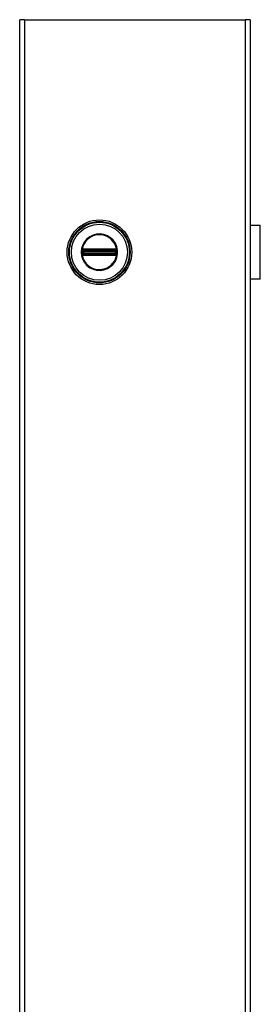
# Model space of a CAD drawing. Header units: inches. Extents: x 0 to 125, y -11 to 69.
# Tile 4 of 7: x 51.64 to 56.05, y 38.39 to 56.39. Entities that reach past the tile are written whole.
import ezdxf

# ---------------------------------------------------------------- set-up
doc = ezdxf.new("R2010")
doc.units = ezdxf.units.IN
doc.header["$MEASUREMENT"] = 0
doc.layers.add('Visible Edges(ANSI)', color=7, linetype='Continuous', lineweight=25)
doc.layers.add('Visible Tangent Edges(ANSI)', color=7, linetype='Continuous', lineweight=25)

msp = doc.modelspace()

# ---------------------------------------------------------------- linework, layer by layer
at = {"layer": 'Visible Edges(ANSI)'}
for p, q in [((51.642, 20.386), (51.642, 56.386)), ((51.728, 56.386), (51.642, 56.386)), ((51.728, 56.386), (55.776, 56.386)), ((55.862, 56.386), (55.776, 56.386)), ((55.862, 56.386), (55.862, 20.386)), ((55.862, 52.629), (56.047, 52.629)), ((56.047, 51.644), (56.047, 52.629)), ((55.864, 52.323), (55.862, 52.323)), ((55.862, 52.285), (55.864, 52.285)), ((55.864, 52.323), (55.864, 52.285)), ((55.864, 51.988), (55.862, 51.988)), ((55.862, 51.949), (55.864, 51.949)), ((55.864, 51.988), (55.864, 51.949)), ((56.047, 51.644), (55.862, 51.644))]:
    msp.add_line(p, q, dxfattribs=at)
msp.add_circle((53.102, 52.136), 0.591, dxfattribs=at)
at = {"layer": 'Visible Tangent Edges(ANSI)'}
for p, q in [((51.728, 56.386), (51.728, 20.386)), ((55.776, 20.386), (55.776, 56.386)), ((55.864, 52.285), (55.864, 51.988)), ((52.777, 52.136), (52.768, 52.136)), ((52.785, 52.09), (52.792, 52.095)), ((52.787, 52.159), (52.795, 52.159)), ((52.787, 52.114), (52.795, 52.114)), ((52.79, 52.176), (52.797, 52.171)), ((52.797, 52.102), (52.79, 52.097)), ((52.792, 52.19), (52.797, 52.182)), ((52.792, 52.083), (52.797, 52.091)), ((52.795, 52.114), (52.795, 52.159)), ((52.803, 52.159), (52.795, 52.159)), ((52.803, 52.114), (52.795, 52.114)), ((52.801, 52.175), (52.797, 52.182)), ((52.797, 52.091), (52.801, 52.098)), ((52.803, 52.114), (52.803, 52.159)), ((52.803, 52.159), (52.806, 52.156)), ((52.806, 52.116), (52.803, 52.114)), ((52.806, 52.193), (52.806, 52.185)), ((52.816, 52.156), (52.806, 52.156)), ((52.806, 52.156), (52.806, 52.116)), ((52.806, 52.116), (52.816, 52.116)), ((52.806, 52.088), (52.806, 52.08)), ((52.813, 52.193), (52.813, 52.185)), ((53.39, 52.193), (52.813, 52.193)), ((52.813, 52.185), (53.39, 52.185)), ((52.813, 52.185), (52.813, 52.177)), ((52.813, 52.177), (53.39, 52.177)), ((52.813, 52.169), (52.813, 52.177)), ((52.813, 52.169), (53.39, 52.169)), ((52.816, 52.166), (52.813, 52.169)), ((52.813, 52.104), (52.816, 52.107)), ((53.39, 52.104), (52.813, 52.104)), ((52.813, 52.095), (52.813, 52.104)), ((53.39, 52.095), (52.813, 52.095)), ((52.813, 52.088), (52.813, 52.095)), ((52.813, 52.088), (52.813, 52.08)), ((53.39, 52.088), (52.813, 52.088)), ((52.813, 52.08), (53.39, 52.08)), ((53.387, 52.166), (52.816, 52.166)), ((52.816, 52.166), (52.816, 52.156)), ((52.816, 52.156), (53.387, 52.156)), ((52.816, 52.116), (52.816, 52.156)), ((53.387, 52.116), (52.816, 52.116)), ((52.816, 52.116), (52.816, 52.107)), ((52.816, 52.107), (53.387, 52.107)), ((53.39, 52.169), (53.387, 52.166)), ((53.387, 52.156), (53.387, 52.166)), ((53.387, 52.156), (53.387, 52.116)), ((53.397, 52.156), (53.387, 52.156)), ((53.387, 52.107), (53.387, 52.116)), ((53.387, 52.116), (53.397, 52.116)), ((53.387, 52.107), (53.39, 52.104)), ((53.39, 52.193), (53.39, 52.185)), ((53.39, 52.185), (53.39, 52.177)), ((53.39, 52.169), (53.39, 52.177)), ((53.39, 52.095), (53.39, 52.104)), ((53.39, 52.088), (53.39, 52.095)), ((53.39, 52.088), (53.39, 52.08)), ((53.397, 52.193), (53.397, 52.185)), ((53.397, 52.156), (53.4, 52.159)), ((53.397, 52.116), (53.397, 52.156)), ((53.4, 52.114), (53.397, 52.116)), ((53.397, 52.088), (53.397, 52.08)), ((53.408, 52.159), (53.4, 52.159)), ((53.4, 52.159), (53.4, 52.114)), ((53.408, 52.114), (53.4, 52.114)), ((53.406, 52.182), (53.402, 52.175)), ((53.402, 52.098), (53.406, 52.091)), ((53.406, 52.182), (53.411, 52.19)), ((53.406, 52.171), (53.413, 52.176)), ((53.413, 52.097), (53.406, 52.102)), ((53.406, 52.091), (53.411, 52.083)), ((53.416, 52.159), (53.408, 52.159)), ((53.408, 52.159), (53.408, 52.114)), ((53.416, 52.114), (53.408, 52.114)), ((53.418, 52.183), (53.411, 52.178)), ((53.411, 52.095), (53.418, 52.09))]:
    msp.add_line(p, q, dxfattribs=at)
at = {"layer": 'Visible Tangent Edges(ANSI)', "flags": 128}
for points in [[(52.768, 52.136), (52.775, 52.069), (52.795, 52.005), (52.828, 51.946), (52.872, 51.894), (52.925, 51.853), (52.986, 51.823), (53.051, 51.807), (53.118, 51.803), (53.185, 51.814), (53.249, 51.837), (53.306, 51.873), (53.355, 51.919), (53.393, 51.975), (53.42, 52.037), (53.434, 52.103), (53.433, 52.17), (53.42, 52.237), (53.393, 52.299), (53.354, 52.354), (53.305, 52.401), (53.248, 52.436), (53.185, 52.46), (53.118, 52.47), (53.051, 52.466), (52.985, 52.449), (52.925, 52.419), (52.871, 52.378), (52.827, 52.327), (52.795, 52.268), (52.775, 52.203), (52.768, 52.136)], [(52.777, 52.136), (52.784, 52.201), (52.803, 52.264), (52.835, 52.321), (52.878, 52.371), (52.929, 52.411), (52.988, 52.44), (53.052, 52.457), (53.118, 52.46), (53.183, 52.451), (53.244, 52.428), (53.3, 52.393), (53.347, 52.348), (53.385, 52.294), (53.411, 52.234), (53.424, 52.17), (53.424, 52.104), (53.411, 52.039), (53.385, 51.979), (53.348, 51.925), (53.3, 51.88), (53.245, 51.845), (53.183, 51.823), (53.118, 51.813), (53.052, 51.816), (52.989, 51.832), (52.93, 51.861), (52.878, 51.901), (52.835, 51.951), (52.803, 52.008), (52.784, 52.071), (52.777, 52.136)], [(52.782, 52.166), (52.782, 52.166), (52.782, 52.166), (52.782, 52.165), (52.782, 52.165), (52.782, 52.165), (52.782, 52.164), (52.781, 52.164), (52.781, 52.164), (52.781, 52.164), (52.781, 52.163), (52.781, 52.163), (52.781, 52.163), (52.781, 52.162), (52.781, 52.162), (52.781, 52.162), (52.781, 52.161), (52.781, 52.161), (52.781, 52.161), (52.781, 52.161), (52.781, 52.16), (52.781, 52.16), (52.781, 52.16), (52.781, 52.159), (52.781, 52.159)], [(52.781, 52.159), (52.781, 52.157), (52.781, 52.155), (52.781, 52.153), (52.781, 52.152), (52.781, 52.15), (52.781, 52.148), (52.781, 52.146), (52.781, 52.144), (52.781, 52.142), (52.781, 52.14), (52.781, 52.138), (52.781, 52.136), (52.781, 52.135), (52.781, 52.133), (52.781, 52.131), (52.781, 52.129), (52.781, 52.127), (52.781, 52.125), (52.781, 52.123), (52.781, 52.121), (52.781, 52.119), (52.781, 52.118), (52.781, 52.116), (52.781, 52.114)], [(52.781, 52.114), (52.781, 52.113), (52.781, 52.113), (52.781, 52.113), (52.781, 52.113), (52.781, 52.112), (52.781, 52.112), (52.781, 52.112), (52.781, 52.111), (52.781, 52.111), (52.781, 52.111), (52.781, 52.11), (52.781, 52.11), (52.781, 52.11), (52.781, 52.11), (52.781, 52.109), (52.781, 52.109), (52.781, 52.109), (52.782, 52.108), (52.782, 52.108), (52.782, 52.108), (52.782, 52.107), (52.782, 52.107), (52.782, 52.107), (52.782, 52.107)], [(52.784, 52.18), (52.784, 52.179), (52.784, 52.179), (52.784, 52.178), (52.783, 52.178), (52.783, 52.177), (52.783, 52.176), (52.783, 52.176), (52.783, 52.175), (52.783, 52.175), (52.783, 52.174), (52.783, 52.174), (52.782, 52.173), (52.782, 52.173), (52.782, 52.172), (52.782, 52.171), (52.782, 52.171), (52.782, 52.17), (52.782, 52.17), (52.782, 52.169), (52.782, 52.169), (52.782, 52.168), (52.782, 52.167), (52.782, 52.167), (52.782, 52.166)], [(52.782, 52.107), (52.782, 52.106), (52.782, 52.105), (52.782, 52.105), (52.782, 52.104), (52.782, 52.104), (52.782, 52.103), (52.782, 52.103), (52.782, 52.102), (52.782, 52.101), (52.782, 52.101), (52.782, 52.1), (52.782, 52.1), (52.783, 52.099), (52.783, 52.099), (52.783, 52.098), (52.783, 52.097), (52.783, 52.097), (52.783, 52.096), (52.783, 52.096), (52.783, 52.095), (52.784, 52.095), (52.784, 52.094), (52.784, 52.094), (52.784, 52.093)], [(52.785, 52.183), (52.785, 52.183), (52.785, 52.183), (52.785, 52.183), (52.785, 52.183), (52.785, 52.183), (52.785, 52.182), (52.785, 52.182), (52.785, 52.182), (52.785, 52.182), (52.785, 52.182), (52.785, 52.182), (52.785, 52.181), (52.784, 52.181), (52.784, 52.181), (52.784, 52.181), (52.784, 52.181), (52.784, 52.181), (52.784, 52.181), (52.784, 52.18), (52.784, 52.18), (52.784, 52.18), (52.784, 52.18), (52.784, 52.18), (52.784, 52.18)], [(52.784, 52.093), (52.784, 52.093), (52.784, 52.093), (52.784, 52.093), (52.784, 52.093), (52.784, 52.092), (52.784, 52.092), (52.784, 52.092), (52.784, 52.092), (52.784, 52.092), (52.784, 52.092), (52.784, 52.091), (52.785, 52.091), (52.785, 52.091), (52.785, 52.091), (52.785, 52.091), (52.785, 52.091), (52.785, 52.091), (52.785, 52.09), (52.785, 52.09), (52.785, 52.09), (52.785, 52.09), (52.785, 52.09), (52.785, 52.09), (52.785, 52.09)], [(52.792, 52.19), (52.792, 52.189), (52.792, 52.189), (52.791, 52.189), (52.791, 52.189), (52.791, 52.188), (52.79, 52.188), (52.79, 52.188), (52.79, 52.188), (52.789, 52.188), (52.789, 52.187), (52.789, 52.187), (52.789, 52.187), (52.788, 52.186), (52.788, 52.186), (52.788, 52.186), (52.787, 52.186), (52.787, 52.185), (52.787, 52.185), (52.786, 52.185), (52.786, 52.185), (52.786, 52.184), (52.786, 52.184), (52.785, 52.184), (52.785, 52.183)], [(52.785, 52.09), (52.785, 52.089), (52.786, 52.089), (52.786, 52.089), (52.786, 52.088), (52.786, 52.088), (52.787, 52.088), (52.787, 52.087), (52.787, 52.087), (52.788, 52.087), (52.788, 52.087), (52.788, 52.086), (52.789, 52.086), (52.789, 52.086), (52.789, 52.086), (52.789, 52.085), (52.79, 52.085), (52.79, 52.085), (52.79, 52.085), (52.791, 52.084), (52.791, 52.084), (52.791, 52.084), (52.792, 52.084), (52.792, 52.083), (52.792, 52.083)], [(52.787, 52.166), (52.787, 52.167), (52.787, 52.167), (52.787, 52.168), (52.787, 52.168), (52.788, 52.168), (52.788, 52.169), (52.788, 52.169), (52.788, 52.17), (52.788, 52.17), (52.788, 52.17), (52.788, 52.171), (52.788, 52.171), (52.788, 52.172), (52.788, 52.172), (52.788, 52.172), (52.789, 52.173), (52.789, 52.173), (52.789, 52.173), (52.789, 52.174), (52.789, 52.174), (52.789, 52.174), (52.79, 52.175), (52.79, 52.175), (52.79, 52.176)], [(52.787, 52.159), (52.787, 52.16), (52.787, 52.16), (52.787, 52.16), (52.787, 52.16), (52.787, 52.161), (52.787, 52.161), (52.787, 52.161), (52.787, 52.162), (52.787, 52.162), (52.787, 52.162), (52.787, 52.162), (52.787, 52.163), (52.787, 52.163), (52.787, 52.163), (52.787, 52.164), (52.787, 52.164), (52.787, 52.164), (52.787, 52.165), (52.787, 52.165), (52.787, 52.165), (52.787, 52.165), (52.787, 52.166), (52.787, 52.166), (52.787, 52.166)], [(52.787, 52.114), (52.787, 52.116), (52.787, 52.117), (52.787, 52.119), (52.787, 52.121), (52.787, 52.123), (52.787, 52.125), (52.787, 52.127), (52.787, 52.129), (52.787, 52.131), (52.787, 52.133), (52.787, 52.135), (52.787, 52.136), (52.787, 52.138), (52.787, 52.14), (52.787, 52.142), (52.787, 52.144), (52.787, 52.146), (52.787, 52.148), (52.787, 52.15), (52.787, 52.152), (52.787, 52.154), (52.787, 52.155), (52.787, 52.157), (52.787, 52.159)], [(52.787, 52.106), (52.787, 52.107), (52.787, 52.107), (52.787, 52.107), (52.787, 52.108), (52.787, 52.108), (52.787, 52.108), (52.787, 52.109), (52.787, 52.109), (52.787, 52.109), (52.787, 52.109), (52.787, 52.11), (52.787, 52.11), (52.787, 52.11), (52.787, 52.111), (52.787, 52.111), (52.787, 52.111), (52.787, 52.112), (52.787, 52.112), (52.787, 52.112), (52.787, 52.112), (52.787, 52.113), (52.787, 52.113), (52.787, 52.113), (52.787, 52.114)], [(52.79, 52.097), (52.79, 52.098), (52.79, 52.098), (52.789, 52.098), (52.789, 52.099), (52.789, 52.099), (52.789, 52.099), (52.789, 52.1), (52.789, 52.1), (52.788, 52.101), (52.788, 52.101), (52.788, 52.101), (52.788, 52.102), (52.788, 52.102), (52.788, 52.102), (52.788, 52.103), (52.788, 52.103), (52.788, 52.104), (52.788, 52.104), (52.788, 52.104), (52.787, 52.105), (52.787, 52.105), (52.787, 52.106), (52.787, 52.106), (52.787, 52.106)], [(52.79, 52.176), (52.79, 52.176), (52.79, 52.176), (52.79, 52.176), (52.79, 52.176), (52.79, 52.176), (52.79, 52.176), (52.791, 52.176), (52.791, 52.176), (52.791, 52.176), (52.791, 52.177), (52.791, 52.177), (52.791, 52.177), (52.791, 52.177), (52.791, 52.177), (52.791, 52.177), (52.791, 52.177), (52.791, 52.177), (52.791, 52.177), (52.791, 52.177), (52.791, 52.178), (52.792, 52.178), (52.792, 52.178), (52.792, 52.178), (52.792, 52.178)], [(52.792, 52.095), (52.792, 52.095), (52.792, 52.095), (52.792, 52.095), (52.791, 52.095), (52.791, 52.095), (52.791, 52.095), (52.791, 52.096), (52.791, 52.096), (52.791, 52.096), (52.791, 52.096), (52.791, 52.096), (52.791, 52.096), (52.791, 52.096), (52.791, 52.096), (52.791, 52.096), (52.791, 52.096), (52.791, 52.097), (52.79, 52.097), (52.79, 52.097), (52.79, 52.097), (52.79, 52.097), (52.79, 52.097), (52.79, 52.097), (52.79, 52.097)], [(52.806, 52.193), (52.805, 52.193), (52.805, 52.193), (52.804, 52.193), (52.803, 52.193), (52.803, 52.193), (52.802, 52.193), (52.802, 52.193), (52.801, 52.193), (52.801, 52.193), (52.8, 52.192), (52.799, 52.192), (52.799, 52.192), (52.798, 52.192), (52.798, 52.192), (52.797, 52.192), (52.797, 52.191), (52.796, 52.191), (52.796, 52.191), (52.795, 52.191), (52.795, 52.191), (52.794, 52.19), (52.793, 52.19), (52.793, 52.19), (52.792, 52.19)], [(52.792, 52.178), (52.792, 52.178), (52.792, 52.178), (52.792, 52.179), (52.792, 52.179), (52.793, 52.179), (52.793, 52.179), (52.793, 52.179), (52.793, 52.18), (52.793, 52.18), (52.794, 52.18), (52.794, 52.18), (52.794, 52.18), (52.794, 52.18), (52.794, 52.181), (52.795, 52.181), (52.795, 52.181), (52.795, 52.181), (52.795, 52.181), (52.796, 52.181), (52.796, 52.182), (52.796, 52.182), (52.796, 52.182), (52.797, 52.182), (52.797, 52.182)], [(52.797, 52.091), (52.797, 52.091), (52.796, 52.091), (52.796, 52.091), (52.796, 52.091), (52.796, 52.091), (52.795, 52.092), (52.795, 52.092), (52.795, 52.092), (52.795, 52.092), (52.794, 52.092), (52.794, 52.092), (52.794, 52.093), (52.794, 52.093), (52.794, 52.093), (52.793, 52.093), (52.793, 52.093), (52.793, 52.093), (52.793, 52.094), (52.793, 52.094), (52.792, 52.094), (52.792, 52.094), (52.792, 52.094), (52.792, 52.095), (52.792, 52.095)], [(52.792, 52.083), (52.793, 52.083), (52.793, 52.083), (52.794, 52.082), (52.795, 52.082), (52.795, 52.082), (52.796, 52.082), (52.796, 52.082), (52.797, 52.081), (52.797, 52.081), (52.798, 52.081), (52.798, 52.081), (52.799, 52.081), (52.799, 52.08), (52.8, 52.08), (52.801, 52.08), (52.801, 52.08), (52.802, 52.08), (52.802, 52.08), (52.803, 52.08), (52.803, 52.08), (52.804, 52.08), (52.805, 52.08), (52.805, 52.08), (52.806, 52.08)], [(52.795, 52.159), (52.795, 52.16), (52.795, 52.16), (52.795, 52.16), (52.795, 52.16), (52.795, 52.161), (52.795, 52.161), (52.795, 52.161), (52.795, 52.162), (52.795, 52.162), (52.795, 52.162), (52.795, 52.163), (52.795, 52.163), (52.795, 52.163), (52.795, 52.164), (52.795, 52.164), (52.795, 52.164), (52.795, 52.165), (52.795, 52.165), (52.795, 52.165), (52.795, 52.165), (52.795, 52.166), (52.795, 52.166), (52.795, 52.166), (52.796, 52.167)], [(52.796, 52.106), (52.795, 52.107), (52.795, 52.107), (52.795, 52.107), (52.795, 52.107), (52.795, 52.108), (52.795, 52.108), (52.795, 52.108), (52.795, 52.109), (52.795, 52.109), (52.795, 52.109), (52.795, 52.11), (52.795, 52.11), (52.795, 52.11), (52.795, 52.11), (52.795, 52.111), (52.795, 52.111), (52.795, 52.111), (52.795, 52.112), (52.795, 52.112), (52.795, 52.112), (52.795, 52.113), (52.795, 52.113), (52.795, 52.113), (52.795, 52.114)], [(52.796, 52.167), (52.796, 52.167), (52.796, 52.167), (52.796, 52.167), (52.796, 52.167), (52.796, 52.168), (52.796, 52.168), (52.796, 52.168), (52.796, 52.168), (52.796, 52.168), (52.796, 52.169), (52.796, 52.169), (52.796, 52.169), (52.796, 52.169), (52.796, 52.169), (52.797, 52.17), (52.797, 52.17), (52.797, 52.17), (52.797, 52.17), (52.797, 52.17), (52.797, 52.17), (52.797, 52.171), (52.797, 52.171), (52.797, 52.171), (52.797, 52.171)], [(52.797, 52.102), (52.797, 52.102), (52.797, 52.102), (52.797, 52.102), (52.797, 52.102), (52.797, 52.103), (52.797, 52.103), (52.797, 52.103), (52.797, 52.103), (52.797, 52.103), (52.796, 52.103), (52.796, 52.104), (52.796, 52.104), (52.796, 52.104), (52.796, 52.104), (52.796, 52.104), (52.796, 52.105), (52.796, 52.105), (52.796, 52.105), (52.796, 52.105), (52.796, 52.105), (52.796, 52.106), (52.796, 52.106), (52.796, 52.106), (52.796, 52.106)], [(52.797, 52.182), (52.797, 52.182), (52.797, 52.183), (52.798, 52.183), (52.798, 52.183), (52.799, 52.183), (52.799, 52.183), (52.799, 52.183), (52.8, 52.184), (52.8, 52.184), (52.8, 52.184), (52.801, 52.184), (52.801, 52.184), (52.802, 52.184), (52.802, 52.184), (52.802, 52.184), (52.803, 52.184), (52.803, 52.184), (52.803, 52.184), (52.804, 52.185), (52.804, 52.185), (52.805, 52.185), (52.805, 52.185), (52.805, 52.185), (52.806, 52.185)], [(52.806, 52.088), (52.805, 52.088), (52.805, 52.088), (52.805, 52.088), (52.804, 52.088), (52.804, 52.088), (52.803, 52.088), (52.803, 52.088), (52.803, 52.088), (52.802, 52.089), (52.802, 52.089), (52.802, 52.089), (52.801, 52.089), (52.801, 52.089), (52.8, 52.089), (52.8, 52.089), (52.8, 52.089), (52.799, 52.089), (52.799, 52.09), (52.799, 52.09), (52.798, 52.09), (52.798, 52.09), (52.797, 52.09), (52.797, 52.09), (52.797, 52.091)], [(52.801, 52.175), (52.801, 52.175), (52.801, 52.175), (52.802, 52.175), (52.802, 52.175), (52.802, 52.175), (52.802, 52.175), (52.802, 52.176), (52.803, 52.176), (52.803, 52.176), (52.803, 52.176), (52.803, 52.176), (52.803, 52.176), (52.803, 52.176), (52.804, 52.176), (52.804, 52.176), (52.804, 52.176), (52.804, 52.176), (52.804, 52.176), (52.805, 52.176), (52.805, 52.177), (52.805, 52.177), (52.805, 52.177), (52.805, 52.177), (52.806, 52.177)], [(52.806, 52.096), (52.805, 52.096), (52.805, 52.096), (52.805, 52.096), (52.805, 52.096), (52.805, 52.096), (52.804, 52.096), (52.804, 52.096), (52.804, 52.097), (52.804, 52.097), (52.804, 52.097), (52.803, 52.097), (52.803, 52.097), (52.803, 52.097), (52.803, 52.097), (52.803, 52.097), (52.803, 52.097), (52.802, 52.097), (52.802, 52.097), (52.802, 52.097), (52.802, 52.098), (52.802, 52.098), (52.801, 52.098), (52.801, 52.098), (52.801, 52.098)], [(52.813, 52.193), (52.813, 52.193), (52.812, 52.193), (52.812, 52.193), (52.812, 52.193), (52.812, 52.193), (52.811, 52.193), (52.811, 52.193), (52.811, 52.193), (52.81, 52.193), (52.81, 52.193), (52.81, 52.193), (52.809, 52.193), (52.809, 52.193), (52.809, 52.193), (52.808, 52.193), (52.808, 52.193), (52.808, 52.193), (52.808, 52.193), (52.807, 52.193), (52.807, 52.193), (52.807, 52.193), (52.806, 52.193), (52.806, 52.193), (52.806, 52.193)], [(52.806, 52.185), (52.806, 52.185), (52.806, 52.185), (52.807, 52.185), (52.807, 52.185), (52.807, 52.185), (52.808, 52.185), (52.808, 52.185), (52.808, 52.185), (52.809, 52.185), (52.809, 52.185), (52.809, 52.185), (52.809, 52.185), (52.81, 52.185), (52.81, 52.185), (52.81, 52.185), (52.811, 52.185), (52.811, 52.185), (52.811, 52.185), (52.812, 52.185), (52.812, 52.185), (52.812, 52.185), (52.812, 52.185), (52.813, 52.185), (52.813, 52.185)], [(52.806, 52.177), (52.806, 52.177), (52.806, 52.177), (52.807, 52.177), (52.807, 52.177), (52.807, 52.177), (52.807, 52.177), (52.808, 52.177), (52.808, 52.177), (52.808, 52.177), (52.809, 52.177), (52.809, 52.177), (52.809, 52.177), (52.81, 52.177), (52.81, 52.177), (52.81, 52.177), (52.81, 52.177), (52.811, 52.177), (52.811, 52.177), (52.811, 52.177), (52.812, 52.177), (52.812, 52.177), (52.812, 52.177), (52.813, 52.177), (52.813, 52.177)], [(52.813, 52.095), (52.813, 52.095), (52.812, 52.095), (52.812, 52.095), (52.812, 52.095), (52.811, 52.095), (52.811, 52.095), (52.811, 52.095), (52.81, 52.095), (52.81, 52.095), (52.81, 52.095), (52.81, 52.095), (52.809, 52.096), (52.809, 52.096), (52.809, 52.096), (52.808, 52.096), (52.808, 52.096), (52.808, 52.096), (52.807, 52.096), (52.807, 52.096), (52.807, 52.096), (52.807, 52.096), (52.806, 52.096), (52.806, 52.096), (52.806, 52.096)], [(52.813, 52.088), (52.813, 52.088), (52.812, 52.088), (52.812, 52.088), (52.812, 52.088), (52.812, 52.088), (52.811, 52.088), (52.811, 52.088), (52.811, 52.088), (52.81, 52.088), (52.81, 52.088), (52.81, 52.088), (52.809, 52.088), (52.809, 52.088), (52.809, 52.088), (52.809, 52.088), (52.808, 52.088), (52.808, 52.088), (52.808, 52.088), (52.807, 52.088), (52.807, 52.088), (52.807, 52.088), (52.806, 52.088), (52.806, 52.088), (52.806, 52.088)], [(52.806, 52.08), (52.806, 52.08), (52.806, 52.08), (52.807, 52.08), (52.807, 52.08), (52.807, 52.08), (52.808, 52.08), (52.808, 52.08), (52.808, 52.08), (52.808, 52.08), (52.809, 52.08), (52.809, 52.08), (52.809, 52.08), (52.81, 52.08), (52.81, 52.08), (52.81, 52.08), (52.811, 52.08), (52.811, 52.08), (52.811, 52.08), (52.812, 52.08), (52.812, 52.08), (52.812, 52.08), (52.812, 52.08), (52.813, 52.08), (52.813, 52.08)], [(53.397, 52.193), (53.397, 52.193), (53.397, 52.193), (53.397, 52.193), (53.396, 52.193), (53.396, 52.193), (53.396, 52.193), (53.395, 52.193), (53.395, 52.193), (53.395, 52.193), (53.394, 52.193), (53.394, 52.193), (53.394, 52.193), (53.393, 52.193), (53.393, 52.193), (53.393, 52.193), (53.393, 52.193), (53.392, 52.193), (53.392, 52.193), (53.392, 52.193), (53.391, 52.193), (53.391, 52.193), (53.391, 52.193), (53.39, 52.193), (53.39, 52.193)], [(53.39, 52.185), (53.39, 52.185), (53.391, 52.185), (53.391, 52.185), (53.391, 52.185), (53.392, 52.185), (53.392, 52.185), (53.392, 52.185), (53.392, 52.185), (53.393, 52.185), (53.393, 52.185), (53.393, 52.185), (53.394, 52.185), (53.394, 52.185), (53.394, 52.185), (53.395, 52.185), (53.395, 52.185), (53.395, 52.185), (53.395, 52.185), (53.396, 52.185), (53.396, 52.185), (53.396, 52.185), (53.397, 52.185), (53.397, 52.185), (53.397, 52.185)], [(53.39, 52.177), (53.39, 52.177), (53.391, 52.177), (53.391, 52.177), (53.391, 52.177), (53.392, 52.177), (53.392, 52.177), (53.392, 52.177), (53.393, 52.177), (53.393, 52.177), (53.393, 52.177), (53.394, 52.177), (53.394, 52.177), (53.394, 52.177), (53.395, 52.177), (53.395, 52.177), (53.395, 52.177), (53.395, 52.177), (53.396, 52.177), (53.396, 52.177), (53.396, 52.177), (53.397, 52.177), (53.397, 52.177), (53.397, 52.177), (53.397, 52.177)], [(53.397, 52.096), (53.397, 52.096), (53.397, 52.096), (53.397, 52.096), (53.396, 52.096), (53.396, 52.096), (53.396, 52.096), (53.395, 52.096), (53.395, 52.096), (53.395, 52.096), (53.395, 52.096), (53.394, 52.096), (53.394, 52.096), (53.394, 52.095), (53.393, 52.095), (53.393, 52.095), (53.393, 52.095), (53.392, 52.095), (53.392, 52.095), (53.392, 52.095), (53.391, 52.095), (53.391, 52.095), (53.391, 52.095), (53.39, 52.095), (53.39, 52.095)], [(53.397, 52.088), (53.397, 52.088), (53.397, 52.088), (53.396, 52.088), (53.396, 52.088), (53.396, 52.088), (53.395, 52.088), (53.395, 52.088), (53.395, 52.088), (53.395, 52.088), (53.394, 52.088), (53.394, 52.088), (53.394, 52.088), (53.393, 52.088), (53.393, 52.088), (53.393, 52.088), (53.392, 52.088), (53.392, 52.088), (53.392, 52.088), (53.392, 52.088), (53.391, 52.088), (53.391, 52.088), (53.391, 52.088), (53.39, 52.088), (53.39, 52.088)], [(53.39, 52.08), (53.39, 52.08), (53.391, 52.08), (53.391, 52.08), (53.391, 52.08), (53.392, 52.08), (53.392, 52.08), (53.392, 52.08), (53.393, 52.08), (53.393, 52.08), (53.393, 52.08), (53.393, 52.08), (53.394, 52.08), (53.394, 52.08), (53.394, 52.08), (53.395, 52.08), (53.395, 52.08), (53.395, 52.08), (53.396, 52.08), (53.396, 52.08), (53.396, 52.08), (53.397, 52.08), (53.397, 52.08), (53.397, 52.08), (53.397, 52.08)], [(53.411, 52.19), (53.41, 52.19), (53.41, 52.19), (53.409, 52.19), (53.409, 52.191), (53.408, 52.191), (53.408, 52.191), (53.407, 52.191), (53.407, 52.191), (53.406, 52.192), (53.405, 52.192), (53.405, 52.192), (53.404, 52.192), (53.404, 52.192), (53.403, 52.192), (53.403, 52.193), (53.402, 52.193), (53.401, 52.193), (53.401, 52.193), (53.4, 52.193), (53.4, 52.193), (53.399, 52.193), (53.399, 52.193), (53.398, 52.193), (53.397, 52.193)], [(53.397, 52.185), (53.398, 52.185), (53.398, 52.185), (53.399, 52.185), (53.399, 52.185), (53.399, 52.185), (53.4, 52.184), (53.4, 52.184), (53.4, 52.184), (53.401, 52.184), (53.401, 52.184), (53.402, 52.184), (53.402, 52.184), (53.402, 52.184), (53.403, 52.184), (53.403, 52.184), (53.404, 52.184), (53.404, 52.183), (53.404, 52.183), (53.405, 52.183), (53.405, 52.183), (53.405, 52.183), (53.406, 52.183), (53.406, 52.182), (53.406, 52.182)], [(53.397, 52.177), (53.398, 52.177), (53.398, 52.177), (53.398, 52.177), (53.398, 52.177), (53.398, 52.176), (53.399, 52.176), (53.399, 52.176), (53.399, 52.176), (53.399, 52.176), (53.399, 52.176), (53.4, 52.176), (53.4, 52.176), (53.4, 52.176), (53.4, 52.176), (53.4, 52.176), (53.401, 52.176), (53.401, 52.176), (53.401, 52.175), (53.401, 52.175), (53.401, 52.175), (53.402, 52.175), (53.402, 52.175), (53.402, 52.175), (53.402, 52.175)], [(53.402, 52.098), (53.402, 52.098), (53.402, 52.098), (53.402, 52.098), (53.401, 52.098), (53.401, 52.097), (53.401, 52.097), (53.401, 52.097), (53.401, 52.097), (53.4, 52.097), (53.4, 52.097), (53.4, 52.097), (53.4, 52.097), (53.4, 52.097), (53.399, 52.097), (53.399, 52.097), (53.399, 52.097), (53.399, 52.096), (53.399, 52.096), (53.398, 52.096), (53.398, 52.096), (53.398, 52.096), (53.398, 52.096), (53.398, 52.096), (53.397, 52.096)], [(53.406, 52.091), (53.406, 52.09), (53.406, 52.09), (53.405, 52.09), (53.405, 52.09), (53.405, 52.09), (53.404, 52.09), (53.404, 52.089), (53.404, 52.089), (53.403, 52.089), (53.403, 52.089), (53.402, 52.089), (53.402, 52.089), (53.402, 52.089), (53.401, 52.089), (53.401, 52.089), (53.4, 52.088), (53.4, 52.088), (53.4, 52.088), (53.399, 52.088), (53.399, 52.088), (53.399, 52.088), (53.398, 52.088), (53.398, 52.088), (53.397, 52.088)], [(53.397, 52.08), (53.398, 52.08), (53.399, 52.08), (53.399, 52.08), (53.4, 52.08), (53.4, 52.08), (53.401, 52.08), (53.401, 52.08), (53.402, 52.08), (53.403, 52.08), (53.403, 52.08), (53.404, 52.08), (53.404, 52.081), (53.405, 52.081), (53.405, 52.081), (53.406, 52.081), (53.407, 52.081), (53.407, 52.082), (53.408, 52.082), (53.408, 52.082), (53.409, 52.082), (53.409, 52.082), (53.41, 52.083), (53.41, 52.083), (53.411, 52.083)], [(53.406, 52.182), (53.407, 52.182), (53.407, 52.182), (53.407, 52.182), (53.407, 52.182), (53.408, 52.181), (53.408, 52.181), (53.408, 52.181), (53.408, 52.181), (53.408, 52.181), (53.409, 52.181), (53.409, 52.18), (53.409, 52.18), (53.409, 52.18), (53.41, 52.18), (53.41, 52.18), (53.41, 52.18), (53.41, 52.179), (53.41, 52.179), (53.41, 52.179), (53.411, 52.179), (53.411, 52.179), (53.411, 52.178), (53.411, 52.178), (53.411, 52.178)], [(53.406, 52.171), (53.406, 52.171), (53.406, 52.171), (53.406, 52.171), (53.406, 52.17), (53.406, 52.17), (53.406, 52.17), (53.406, 52.17), (53.407, 52.17), (53.407, 52.17), (53.407, 52.169), (53.407, 52.169), (53.407, 52.169), (53.407, 52.169), (53.407, 52.169), (53.407, 52.168), (53.407, 52.168), (53.407, 52.168), (53.407, 52.168), (53.407, 52.168), (53.407, 52.167), (53.408, 52.167), (53.408, 52.167), (53.408, 52.167), (53.408, 52.167)], [(53.408, 52.106), (53.408, 52.106), (53.408, 52.106), (53.408, 52.106), (53.407, 52.105), (53.407, 52.105), (53.407, 52.105), (53.407, 52.105), (53.407, 52.105), (53.407, 52.104), (53.407, 52.104), (53.407, 52.104), (53.407, 52.104), (53.407, 52.104), (53.407, 52.103), (53.407, 52.103), (53.407, 52.103), (53.406, 52.103), (53.406, 52.103), (53.406, 52.103), (53.406, 52.102), (53.406, 52.102), (53.406, 52.102), (53.406, 52.102), (53.406, 52.102)], [(53.411, 52.095), (53.411, 52.095), (53.411, 52.094), (53.411, 52.094), (53.411, 52.094), (53.41, 52.094), (53.41, 52.094), (53.41, 52.093), (53.41, 52.093), (53.41, 52.093), (53.41, 52.093), (53.409, 52.093), (53.409, 52.093), (53.409, 52.092), (53.409, 52.092), (53.408, 52.092), (53.408, 52.092), (53.408, 52.092), (53.408, 52.092), (53.408, 52.091), (53.407, 52.091), (53.407, 52.091), (53.407, 52.091), (53.407, 52.091), (53.406, 52.091)], [(53.408, 52.167), (53.408, 52.166), (53.408, 52.166), (53.408, 52.166), (53.408, 52.165), (53.408, 52.165), (53.408, 52.165), (53.408, 52.165), (53.408, 52.164), (53.408, 52.164), (53.408, 52.164), (53.408, 52.163), (53.408, 52.163), (53.408, 52.163), (53.408, 52.162), (53.408, 52.162), (53.408, 52.162), (53.408, 52.161), (53.408, 52.161), (53.408, 52.161), (53.408, 52.16), (53.408, 52.16), (53.408, 52.16), (53.408, 52.16), (53.408, 52.159)], [(53.408, 52.114), (53.408, 52.113), (53.408, 52.113), (53.408, 52.113), (53.408, 52.112), (53.408, 52.112), (53.408, 52.112), (53.408, 52.111), (53.408, 52.111), (53.408, 52.111), (53.408, 52.11), (53.408, 52.11), (53.408, 52.11), (53.408, 52.11), (53.408, 52.109), (53.408, 52.109), (53.408, 52.109), (53.408, 52.108), (53.408, 52.108), (53.408, 52.108), (53.408, 52.107), (53.408, 52.107), (53.408, 52.107), (53.408, 52.107), (53.408, 52.106)], [(53.418, 52.183), (53.418, 52.184), (53.417, 52.184), (53.417, 52.184), (53.417, 52.185), (53.417, 52.185), (53.416, 52.185), (53.416, 52.185), (53.416, 52.186), (53.416, 52.186), (53.415, 52.186), (53.415, 52.186), (53.415, 52.187), (53.414, 52.187), (53.414, 52.187), (53.414, 52.188), (53.413, 52.188), (53.413, 52.188), (53.413, 52.188), (53.412, 52.188), (53.412, 52.189), (53.412, 52.189), (53.411, 52.189), (53.411, 52.189), (53.411, 52.19)], [(53.411, 52.178), (53.411, 52.178), (53.412, 52.178), (53.412, 52.178), (53.412, 52.178), (53.412, 52.177), (53.412, 52.177), (53.412, 52.177), (53.412, 52.177), (53.412, 52.177), (53.412, 52.177), (53.412, 52.177), (53.412, 52.177), (53.412, 52.177), (53.412, 52.177), (53.413, 52.176), (53.413, 52.176), (53.413, 52.176), (53.413, 52.176), (53.413, 52.176), (53.413, 52.176), (53.413, 52.176), (53.413, 52.176), (53.413, 52.176), (53.413, 52.176)], [(53.413, 52.097), (53.413, 52.097), (53.413, 52.097), (53.413, 52.097), (53.413, 52.097), (53.413, 52.097), (53.413, 52.097), (53.413, 52.097), (53.413, 52.096), (53.413, 52.096), (53.412, 52.096), (53.412, 52.096), (53.412, 52.096), (53.412, 52.096), (53.412, 52.096), (53.412, 52.096), (53.412, 52.096), (53.412, 52.096), (53.412, 52.095), (53.412, 52.095), (53.412, 52.095), (53.412, 52.095), (53.412, 52.095), (53.411, 52.095), (53.411, 52.095)], [(53.411, 52.083), (53.411, 52.083), (53.411, 52.084), (53.412, 52.084), (53.412, 52.084), (53.412, 52.084), (53.413, 52.085), (53.413, 52.085), (53.413, 52.085), (53.414, 52.085), (53.414, 52.086), (53.414, 52.086), (53.415, 52.086), (53.415, 52.086), (53.415, 52.087), (53.416, 52.087), (53.416, 52.087), (53.416, 52.087), (53.416, 52.088), (53.417, 52.088), (53.417, 52.088), (53.417, 52.089), (53.417, 52.089), (53.418, 52.089), (53.418, 52.09)], [(53.413, 52.176), (53.413, 52.175), (53.414, 52.175), (53.414, 52.174), (53.414, 52.174), (53.414, 52.174), (53.414, 52.173), (53.414, 52.173), (53.415, 52.173), (53.415, 52.172), (53.415, 52.172), (53.415, 52.172), (53.415, 52.171), (53.415, 52.171), (53.415, 52.17), (53.415, 52.17), (53.415, 52.17), (53.416, 52.169), (53.416, 52.169), (53.416, 52.168), (53.416, 52.168), (53.416, 52.168), (53.416, 52.167), (53.416, 52.167), (53.416, 52.166)], [(53.416, 52.106), (53.416, 52.106), (53.416, 52.106), (53.416, 52.105), (53.416, 52.105), (53.416, 52.104), (53.416, 52.104), (53.416, 52.104), (53.415, 52.103), (53.415, 52.103), (53.415, 52.102), (53.415, 52.102), (53.415, 52.102), (53.415, 52.101), (53.415, 52.101), (53.415, 52.101), (53.415, 52.1), (53.414, 52.1), (53.414, 52.099), (53.414, 52.099), (53.414, 52.099), (53.414, 52.098), (53.414, 52.098), (53.413, 52.098), (53.413, 52.097)], [(53.416, 52.166), (53.416, 52.166), (53.416, 52.166), (53.416, 52.165), (53.416, 52.165), (53.416, 52.165), (53.416, 52.165), (53.416, 52.164), (53.416, 52.164), (53.416, 52.164), (53.416, 52.163), (53.416, 52.163), (53.416, 52.163), (53.416, 52.162), (53.416, 52.162), (53.416, 52.162), (53.416, 52.162), (53.416, 52.161), (53.416, 52.161), (53.416, 52.161), (53.416, 52.16), (53.416, 52.16), (53.416, 52.16), (53.416, 52.16), (53.416, 52.159)], [(53.416, 52.159), (53.416, 52.157), (53.416, 52.155), (53.416, 52.154), (53.416, 52.152), (53.416, 52.15), (53.416, 52.148), (53.416, 52.146), (53.416, 52.144), (53.416, 52.142), (53.416, 52.14), (53.416, 52.138), (53.416, 52.136), (53.416, 52.135), (53.416, 52.133), (53.416, 52.131), (53.416, 52.129), (53.416, 52.127), (53.416, 52.125), (53.416, 52.123), (53.416, 52.121), (53.416, 52.119), (53.416, 52.117), (53.416, 52.116), (53.416, 52.114)], [(53.416, 52.114), (53.416, 52.113), (53.416, 52.113), (53.416, 52.113), (53.416, 52.112), (53.416, 52.112), (53.416, 52.112), (53.416, 52.112), (53.416, 52.111), (53.416, 52.111), (53.416, 52.111), (53.416, 52.11), (53.416, 52.11), (53.416, 52.11), (53.416, 52.109), (53.416, 52.109), (53.416, 52.109), (53.416, 52.109), (53.416, 52.108), (53.416, 52.108), (53.416, 52.108), (53.416, 52.107), (53.416, 52.107), (53.416, 52.107), (53.416, 52.106)], [(53.419, 52.18), (53.419, 52.18), (53.419, 52.18), (53.419, 52.18), (53.419, 52.18), (53.419, 52.18), (53.419, 52.181), (53.419, 52.181), (53.419, 52.181), (53.419, 52.181), (53.419, 52.181), (53.419, 52.181), (53.419, 52.181), (53.419, 52.182), (53.419, 52.182), (53.418, 52.182), (53.418, 52.182), (53.418, 52.182), (53.418, 52.182), (53.418, 52.183), (53.418, 52.183), (53.418, 52.183), (53.418, 52.183), (53.418, 52.183), (53.418, 52.183)], [(53.418, 52.09), (53.418, 52.09), (53.418, 52.09), (53.418, 52.09), (53.418, 52.09), (53.418, 52.09), (53.418, 52.09), (53.418, 52.091), (53.418, 52.091), (53.418, 52.091), (53.419, 52.091), (53.419, 52.091), (53.419, 52.091), (53.419, 52.091), (53.419, 52.092), (53.419, 52.092), (53.419, 52.092), (53.419, 52.092), (53.419, 52.092), (53.419, 52.092), (53.419, 52.093), (53.419, 52.093), (53.419, 52.093), (53.419, 52.093), (53.419, 52.093)], [(53.422, 52.166), (53.422, 52.167), (53.421, 52.167), (53.421, 52.168), (53.421, 52.169), (53.421, 52.169), (53.421, 52.17), (53.421, 52.17), (53.421, 52.171), (53.421, 52.171), (53.421, 52.172), (53.421, 52.173), (53.421, 52.173), (53.421, 52.174), (53.421, 52.174), (53.42, 52.175), (53.42, 52.175), (53.42, 52.176), (53.42, 52.176), (53.42, 52.177), (53.42, 52.178), (53.42, 52.178), (53.419, 52.179), (53.419, 52.179), (53.419, 52.18)], [(53.419, 52.093), (53.419, 52.094), (53.419, 52.094), (53.42, 52.095), (53.42, 52.095), (53.42, 52.096), (53.42, 52.096), (53.42, 52.097), (53.42, 52.097), (53.42, 52.098), (53.421, 52.099), (53.421, 52.099), (53.421, 52.1), (53.421, 52.1), (53.421, 52.101), (53.421, 52.101), (53.421, 52.102), (53.421, 52.103), (53.421, 52.103), (53.421, 52.104), (53.421, 52.104), (53.421, 52.105), (53.421, 52.105), (53.422, 52.106), (53.422, 52.107)], [(53.422, 52.159), (53.422, 52.159), (53.422, 52.16), (53.422, 52.16), (53.422, 52.16), (53.422, 52.161), (53.422, 52.161), (53.422, 52.161), (53.422, 52.161), (53.422, 52.162), (53.422, 52.162), (53.422, 52.162), (53.422, 52.163), (53.422, 52.163), (53.422, 52.163), (53.422, 52.164), (53.422, 52.164), (53.422, 52.164), (53.422, 52.164), (53.422, 52.165), (53.422, 52.165), (53.422, 52.165), (53.422, 52.166), (53.422, 52.166), (53.422, 52.166)], [(53.422, 52.114), (53.422, 52.116), (53.422, 52.118), (53.422, 52.119), (53.422, 52.121), (53.422, 52.123), (53.422, 52.125), (53.422, 52.127), (53.422, 52.129), (53.422, 52.131), (53.422, 52.133), (53.422, 52.135), (53.422, 52.136), (53.422, 52.138), (53.422, 52.14), (53.422, 52.142), (53.422, 52.144), (53.422, 52.146), (53.422, 52.148), (53.422, 52.15), (53.422, 52.152), (53.422, 52.153), (53.422, 52.155), (53.422, 52.157), (53.422, 52.159)], [(53.422, 52.107), (53.422, 52.107), (53.422, 52.107), (53.422, 52.107), (53.422, 52.108), (53.422, 52.108), (53.422, 52.108), (53.422, 52.109), (53.422, 52.109), (53.422, 52.109), (53.422, 52.11), (53.422, 52.11), (53.422, 52.11), (53.422, 52.11), (53.422, 52.111), (53.422, 52.111), (53.422, 52.111), (53.422, 52.112), (53.422, 52.112), (53.422, 52.112), (53.422, 52.113), (53.422, 52.113), (53.422, 52.113), (53.422, 52.113), (53.422, 52.114)]]:
    msp.add_lwpolyline(points, dxfattribs=at)
at = {"layer": 'Visible Tangent Edges(ANSI)'}
for radius in [0.561, 0.548, 0.513]:
    msp.add_circle((53.102, 52.136), radius, dxfattribs=at)
for start, end in [(8.4306, 171.5694), (188.4306, 351.5694)]:
    msp.add_arc((53.102, 52.136), 0.32, start, end, dxfattribs=at)
for centre, major_axis, ratio, start_param, end_param in [((52.779, 52.159), (-0.00984, -0.00011), 0.021796, 1.83025, 2.658075), ((52.779, 52.114), (-0.00984, 0.00011), 0.021796, 3.625111, 4.452935), ((52.779, 52.167), (-0.00984, -0.00003), 0.029921, 1.873033, 2.659588), ((52.779, 52.106), (-0.00984, 0.00003), 0.029921, 3.623597, 4.410153), ((52.783, 52.18), (-0.00836, 0.0052), 0.056036, 3.658071, 4.5881), ((52.783, 52.093), (-0.00836, -0.0052), 0.056036, 1.695086, 2.625114), ((52.796, 52.166), (0.00984, 0.00001), 0.026457, 1.633837, 2.659639), ((52.796, 52.107), (-0.00984, 0.00001), 0.026457, 0.481953, 1.507755), ((52.806, 52.166), (-0.00697, 0.00697), 0.998783, 6.023109, 6.543262), ((52.813, 52.159), (-0.0139, 0.0139), 0.998783, 6.154251, 6.412119), ((52.806, 52.107), (-0.00697, -0.00697), 0.998783, 6.023109, 6.543262), ((52.813, 52.114), (-0.0139, -0.0139), 0.998783, 6.154251, 6.412119), ((52.813, 52.159), (-0.00699, 0.00699), 0.996359, 5.498396, 7.067974), ((52.813, 52.114), (-0.00699, -0.00699), 0.996359, 5.498396, 7.067974), ((52.806, 52.176), (0.00001, 0.00984), 0.026457, 0.521105, 1.507755), ((52.816, 52.156), (-0.00696, -0.00696), 0.998783, 3.9276, 5.497178), ((52.816, 52.116), (0.00696, -0.00696), 0.998783, 3.9276, 5.497178), ((52.806, 52.097), (-0.00001, 0.00984), 0.026457, 1.633837, 2.620488), ((53.387, 52.156), (-0.00696, 0.00696), 0.998783, 3.9276, 5.497178), ((53.387, 52.116), (0.00696, 0.00696), 0.998783, 3.9276, 5.497178), ((53.39, 52.159), (0.00699, 0.00699), 0.996359, 5.498396, 7.067974), ((53.39, 52.114), (0.00699, -0.00699), 0.996359, 5.498396, 7.067974), ((53.397, 52.176), (0.00001, -0.00984), 0.026457, 1.633837, 2.620488), ((53.397, 52.097), (-0.00001, -0.00984), 0.026457, 0.521105, 1.507755), ((53.397, 52.166), (0.00697, 0.00697), 0.998783, 6.023109, 6.543262), ((53.39, 52.159), (0.0139, 0.0139), 0.998783, 6.154251, 6.412119), ((53.397, 52.107), (0.00697, -0.00697), 0.998783, 6.023109, 6.543262), ((53.39, 52.114), (0.0139, -0.0139), 0.998783, 6.154251, 6.412119), ((53.407, 52.166), (0.00984, -0.00001), 0.026457, 0.481953, 1.507755), ((53.407, 52.107), (-0.00984, -0.00001), 0.026457, 1.633837, 2.659639), ((53.421, 52.18), (-0.00836, -0.0052), 0.056036, 4.836678, 5.766707), ((53.421, 52.093), (-0.00836, 0.0052), 0.056036, 0.516479, 1.446507), ((53.424, 52.167), (-0.00984, 0.00003), 0.029921, 0.482004, 1.26856), ((53.424, 52.159), (-0.00984, 0.00011), 0.021796, 0.483518, 1.311343), ((53.424, 52.114), (-0.00984, -0.00011), 0.021796, 4.971843, 5.799667), ((53.424, 52.106), (-0.00984, -0.00003), 0.029921, 5.014625, 5.801181)]:
    msp.add_ellipse(centre, major_axis=major_axis, ratio=ratio, start_param=start_param, end_param=end_param, dxfattribs=at)

doc.saveas('drawing.dxf')
